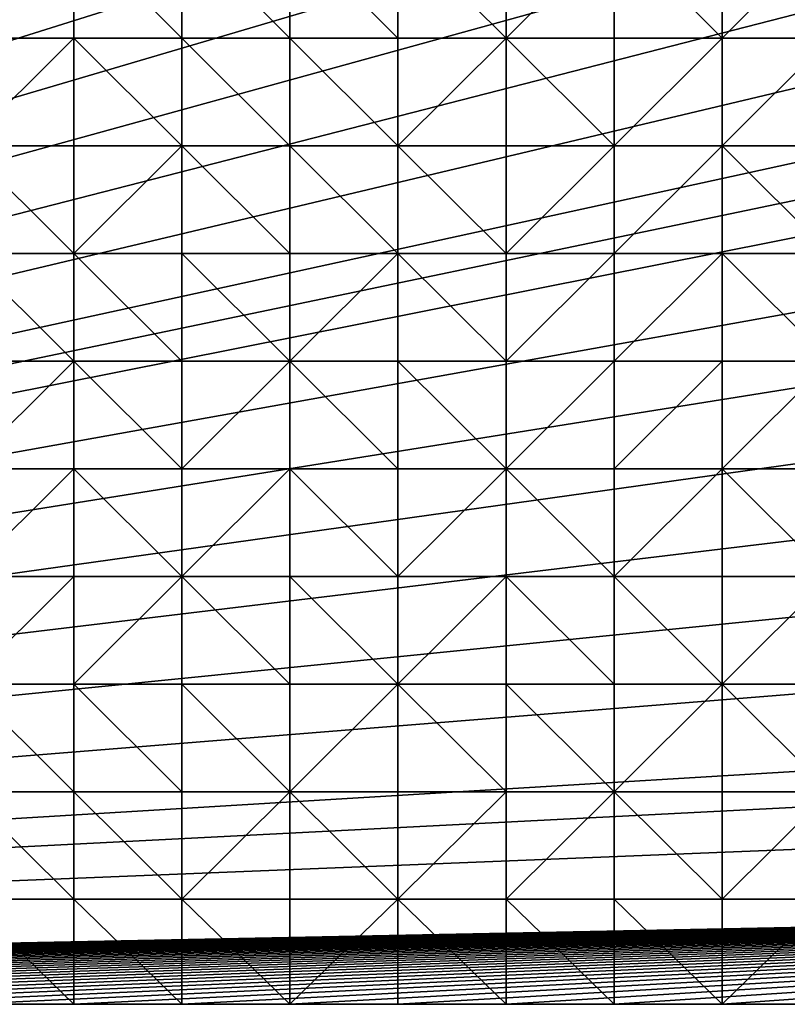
# Model space of a CAD drawing. Header units: metres. Extents: x 58 to 227, y 40 to 252.
# Tile 18 of 78: x 143 to 163, y 40 to 66. Entities that reach past the tile are written whole.
import ezdxf

# ---------------------------------------------------------------- set-up
doc = ezdxf.new("R2010")
doc.units = ezdxf.units.M
doc.header["$MEASUREMENT"] = 0
doc.layers.add('3D_TERRAIN_MODEL', color=18, linetype='CONTINUOUS')

# ---------------------------------------------------------------- blocks, each defined once
blk = doc.blocks.new('WALL_1')
at = {"layer": '3D_TERRAIN_MODEL', "color": 0, "linetype": 'ByBlock'}
mesh = blk.add_polyface(dxfattribs=at)
corners = [(204.003279, 65.842739, 0.974601), (203.64287, 62.984329, 0.308897), (203.64287, 62.984329, -5.557653), (204.003279, 65.842739, -5.557653), (203.282462, 60.125919, -0.392905), (203.282462, 60.125919, -5.557653), (202.922054, 57.26751, -1.090693), (202.922054, 57.26751, -5.557653), (202.561646, 54.4091, -1.622191), (202.561646, 54.4091, -5.557653), (202.201238, 51.55069, -2.010575), (202.201238, 51.55069, -5.557653), (201.84083, 48.69228, -2.663434), (201.84083, 48.69228, -5.557653), (201.674194, 47.370691, -2.874235), (201.674194, 47.370691, -5.557653), (201.480421, 45.833871, -3.107106), (201.480421, 45.833871, -5.557653), (201.120013, 42.975461, -3.508083), (201.120013, 42.975461, -5.557653), (200.768489, 40.187512, -3.902277), (200.768489, 40.187512, -5.557653), (198.805617, 40.187512, -3.8587), (198.805617, 40.187512, -5.557653), (195.93704, 40.187512, -3.982861), (195.93704, 40.187512, -5.557653), (193.068463, 40.187512, -4.13192), (193.068463, 40.187512, -5.557653), (190.199886, 40.187512, -4.170208), (190.199886, 40.187512, -5.557653), (187.331309, 40.187512, -3.863682), (187.331309, 40.187512, -5.557653), (184.462733, 40.187512, -3.614255), (184.462733, 40.187512, -5.557653), (181.594156, 40.187512, -3.440411), (181.594156, 40.187512, -5.557653), (178.725579, 40.187512, -3.328324), (178.725579, 40.187512, -5.557653), (175.857002, 40.187512, -3.071861), (175.857002, 40.187512, -5.557653), (172.988425, 40.187512, -2.825428), (172.988425, 40.187512, -5.557653), (170.119848, 40.187512, -2.786206), (170.119848, 40.187512, -5.557653), (167.251271, 40.187512, -2.703845), (167.251271, 40.187512, -5.557653), (164.382694, 40.187512, -2.428523), (164.382694, 40.187512, -5.557653), (161.514117, 40.187512, -2.178744), (161.514117, 40.187512, -5.557653), (158.64554, 40.187512, -1.964143), (158.64554, 40.187512, -5.557653), (155.776963, 40.187512, -1.775077), (155.776963, 40.187512, -5.557653), (152.908386, 40.187512, -1.630406), (152.908386, 40.187512, -5.557653), (150.039809, 40.187512, -1.352444), (150.039809, 40.187512, -5.557653), (147.171232, 40.187512, -1.185066), (147.171232, 40.187512, -5.557653), (144.302655, 40.187512, -1.098151), (144.302655, 40.187512, -5.557653), (141.434078, 40.187512, -1.051115), (141.434078, 40.187512, -5.557653), (138.565501, 40.187512, -0.853688), (138.565501, 40.187512, -5.557653), (135.696924, 40.187512, -0.640037), (135.696924, 40.187512, -5.557653)]
mesh.append_faces([[corners[k] for k in face] for face in [(20, 22, 23, 21)]], dxfattribs={"vtx1": -1, "color": 0})
mesh.append_faces([[corners[k] for k in face] for face in [(0, 1, 2, 3), (1, 4, 5, 2), (4, 6, 7, 5), (6, 8, 9, 7), (8, 10, 11, 9), (10, 12, 13, 11), (12, 14, 15, 13), (14, 16, 17, 15), (16, 18, 19, 17), (22, 24, 25, 23), (24, 26, 27, 25), (26, 28, 29, 27), (28, 30, 31, 29), (30, 32, 33, 31), (32, 34, 35, 33), (34, 36, 37, 35), (36, 38, 39, 37), (38, 40, 41, 39), (40, 42, 43, 41), (42, 44, 45, 43), (44, 46, 47, 45), (46, 48, 49, 47), (48, 50, 51, 49), (50, 52, 53, 51), (52, 54, 55, 53), (54, 56, 57, 55), (56, 58, 59, 57), (58, 60, 61, 59), (60, 62, 63, 61), (62, 64, 65, 63), (64, 66, 67, 65)]], dxfattribs={"vtx1": -1, "vtx3": -1, "color": 0})
mesh.append_faces([[corners[k] for k in face] for face in [(18, 20, 21, 19)]], dxfattribs={"vtx3": -1, "color": 0})
blk = doc.blocks.new('WALL_2')
at = {"layer": '3D_TERRAIN_MODEL', "color": 0, "linetype": 'ByBlock'}
mesh = blk.add_polyface(dxfattribs=at)
corners = [(84.062539, 251.568912, -5.557653), (86.931116, 251.568912, -5.557653), (61.113923, 40.187512, -5.557653), (89.799693, 251.568912, -5.557653), (92.66827, 251.568912, -5.557653), (95.536847, 251.568912, -5.557653), (98.405424, 251.568912, -5.557653), (101.274001, 251.568912, -5.557653), (104.142577, 251.568912, -5.557653), (107.011154, 251.568912, -5.557653), (109.879731, 251.568912, -5.557653), (112.748308, 251.568912, -5.557653), (115.616885, 251.568912, -5.557653), (118.485462, 251.568912, -5.557653), (121.354039, 251.568912, -5.557653), (124.222616, 251.568912, -5.557653), (127.091193, 251.568912, -5.557653), (129.95977, 251.568912, -5.557653), (132.828347, 251.568912, -5.557653), (135.696924, 251.568912, -5.557653), (138.565501, 251.568912, -5.557653), (141.434078, 251.568912, -5.557653), (144.302655, 251.568912, -5.557653), (147.171232, 251.568912, -5.557653), (150.039809, 251.568912, -5.557653), (152.908386, 251.568912, -5.557653), (155.776963, 251.568912, -5.557653), (158.64554, 251.568912, -5.557653), (161.514117, 251.568912, -5.557653), (164.382694, 251.568912, -5.557653), (167.251271, 251.568912, -5.557653), (170.119848, 251.568912, -5.557653), (172.988425, 251.568912, -5.557653), (175.857002, 251.568912, -5.557653), (178.725579, 251.568912, -5.557653)]
mesh.append_faces([[corners[k] for k in face] for face in [(0, 1, 2), (1, 3, 2), (3, 4, 2), (4, 5, 2), (5, 6, 2), (6, 7, 2), (7, 8, 2), (8, 9, 2), (9, 10, 2), (10, 11, 2), (11, 12, 2), (12, 13, 2), (13, 14, 2), (14, 15, 2), (15, 16, 2), (16, 17, 2), (17, 18, 2), (18, 19, 2), (19, 20, 2), (20, 21, 2), (21, 22, 2), (22, 23, 2), (23, 24, 2), (24, 25, 2), (25, 26, 2), (26, 27, 2), (27, 28, 2), (28, 29, 2), (29, 30, 2), (30, 31, 2), (31, 32, 2), (32, 33, 2), (33, 34, 2)]], dxfattribs={"vtx1": -1, "vtx2": -1, "color": 0})
mesh = blk.add_polyface(dxfattribs=at)
corners = [(178.725579, 251.568912, -5.557653), (181.594156, 251.568912, -5.557653), (61.113923, 40.187512, -5.557653), (184.462733, 251.568912, -5.557653), (187.331309, 251.568912, -5.557653), (190.199886, 251.568912, -5.557653), (193.068463, 251.568912, -5.557653), (195.93704, 251.568912, -5.557653), (198.805617, 251.568912, -5.557653), (201.674194, 251.568912, -5.557653), (204.542771, 251.568912, -5.557653), (207.411348, 251.568912, -5.557653), (210.279925, 251.568912, -5.557653), (213.148502, 251.568912, -5.557653), (216.017079, 251.568912, -5.557653), (218.885656, 251.568912, -5.557653), (221.754233, 251.568912, -5.557653), (224.62281, 251.568912, -5.557653), (227.420927, 251.568912, -5.557653), (227.069402, 248.780962, -5.557653), (226.708994, 245.922553, -5.557653), (226.348586, 243.064143, -5.557653), (225.988178, 240.205733, -5.557653), (225.62777, 237.347324, -5.557653), (225.267362, 234.488914, -5.557653), (224.906953, 231.630504, -5.557653), (224.62281, 229.376953, -5.557653), (224.546545, 228.772094, -5.557653), (224.186137, 225.913685, -5.557653), (223.825729, 223.055275, -5.557653), (223.465321, 220.196865, -5.557653), (223.104912, 217.338455, -5.557653), (222.744504, 214.480046, -5.557653), (222.384096, 211.621636, -5.557653), (222.023688, 208.763226, -5.557653)]
mesh.append_faces([[corners[k] for k in face] for face in [(0, 1, 2), (1, 3, 2), (3, 4, 2), (4, 5, 2), (5, 6, 2), (6, 7, 2), (7, 8, 2), (8, 9, 2), (9, 10, 2), (10, 11, 2), (11, 12, 2), (12, 13, 2), (13, 14, 2), (14, 15, 2), (15, 16, 2), (16, 17, 2), (17, 18, 2), (18, 19, 2), (19, 20, 2), (20, 21, 2), (21, 22, 2), (22, 23, 2), (23, 24, 2), (24, 25, 2), (25, 26, 2), (26, 27, 2), (27, 28, 2), (28, 29, 2), (29, 30, 2), (30, 31, 2), (31, 32, 2), (32, 33, 2), (33, 34, 2)]], dxfattribs={"vtx1": -1, "vtx2": -1, "color": 0})
mesh = blk.add_polyface(dxfattribs=at)
corners = [(222.023688, 208.763226, -5.557653), (221.754233, 206.62617, -5.557653), (61.113923, 40.187512, -5.557653), (221.66328, 205.904816, -5.557653), (221.302872, 203.046407, -5.557653), (220.942463, 200.187997, -5.557653), (220.582055, 197.329587, -5.557653), (220.221647, 194.471177, -5.557653), (219.861239, 191.612768, -5.557653), (219.500831, 188.754358, -5.557653), (219.140422, 185.895948, -5.557653), (218.885656, 183.875388, -5.557653), (218.780014, 183.037538, -5.557653), (218.419606, 180.179129, -5.557653), (218.059198, 177.320719, -5.557653), (217.69879, 174.462309, -5.557653), (217.338381, 171.603899, -5.557653), (216.977973, 168.74549, -5.557653), (216.617565, 165.88708, -5.557653), (216.257157, 163.02867, -5.557653), (216.017079, 161.124605, -5.557653), (215.896749, 160.17026, -5.557653), (215.536341, 157.311851, -5.557653), (215.175932, 154.453441, -5.557653), (214.815524, 151.595031, -5.557653), (214.455116, 148.736621, -5.557653), (214.094708, 145.878212, -5.557653), (213.7343, 143.019802, -5.557653), (213.373891, 140.161392, -5.557653), (213.148502, 138.373822, -5.557653), (213.013483, 137.302983, -5.557653), (212.653075, 134.444573, -5.557653), (212.292667, 131.586163, -5.557653), (211.932259, 128.727753, -5.557653), (211.571851, 125.869344, -5.557653)]
mesh.append_faces([[corners[k] for k in face] for face in [(0, 1, 2), (1, 3, 2), (3, 4, 2), (4, 5, 2), (5, 6, 2), (6, 7, 2), (7, 8, 2), (8, 9, 2), (9, 10, 2), (10, 11, 2), (11, 12, 2), (12, 13, 2), (13, 14, 2), (14, 15, 2), (15, 16, 2), (16, 17, 2), (17, 18, 2), (18, 19, 2), (19, 20, 2), (20, 21, 2), (21, 22, 2), (22, 23, 2), (23, 24, 2), (24, 25, 2), (25, 26, 2), (26, 27, 2), (27, 28, 2), (28, 29, 2), (29, 30, 2), (30, 31, 2), (31, 32, 2), (32, 33, 2), (33, 34, 2)]], dxfattribs={"vtx1": -1, "vtx2": -1, "color": 0})
mesh = blk.add_polyface(dxfattribs=at)
corners = [(211.571851, 125.869344, -5.557653), (211.211442, 123.010934, -5.557653), (61.113923, 40.187512, -5.557653), (210.851034, 120.152524, -5.557653), (210.490626, 117.294114, -5.557653), (210.279925, 115.623039, -5.557653), (210.130218, 114.435705, -5.557653), (209.76981, 111.577295, -5.557653), (209.409401, 108.718885, -5.557653), (209.048993, 105.860475, -5.557653), (208.688585, 103.002066, -5.557653), (208.328177, 100.143656, -5.557653), (207.967769, 97.285246, -5.557653), (201.120013, 42.975461, -5.557653), (200.768489, 40.187512, -5.557653), (198.805617, 40.187512, -5.557653), (195.93704, 40.187512, -5.557653), (193.068463, 40.187512, -5.557653), (190.199886, 40.187512, -5.557653), (187.331309, 40.187512, -5.557653), (184.462733, 40.187512, -5.557653), (181.594156, 40.187512, -5.557653), (178.725579, 40.187512, -5.557653), (175.857002, 40.187512, -5.557653), (172.988425, 40.187512, -5.557653), (170.119848, 40.187512, -5.557653), (167.251271, 40.187512, -5.557653), (164.382694, 40.187512, -5.557653), (161.514117, 40.187512, -5.557653), (158.64554, 40.187512, -5.557653), (155.776963, 40.187512, -5.557653), (152.908386, 40.187512, -5.557653), (150.039809, 40.187512, -5.557653), (147.171232, 40.187512, -5.557653), (144.302655, 40.187512, -5.557653), (141.434078, 40.187512, -5.557653), (138.565501, 40.187512, -5.557653)]
mesh.append_faces([[corners[k] for k in face] for face in [(0, 1, 2), (1, 3, 2), (3, 4, 2), (4, 5, 2), (5, 6, 2), (6, 7, 2), (7, 8, 2), (8, 9, 2), (9, 10, 2), (10, 11, 2), (11, 12, 2), (15, 16, 13), (16, 17, 13), (17, 18, 13), (18, 19, 13), (19, 20, 13), (20, 21, 13), (21, 22, 13), (22, 23, 13), (23, 24, 13), (24, 25, 13), (25, 26, 13), (26, 27, 13), (27, 28, 13), (28, 29, 13), (29, 30, 13), (30, 31, 13), (31, 32, 13), (32, 33, 13), (33, 34, 13), (34, 35, 13), (35, 36, 13)]], dxfattribs={"vtx1": -1, "vtx2": -1, "color": 0})
mesh.append_faces([[corners[k] for k in face] for face in [(13, 14, 15)]], dxfattribs={"vtx2": -1, "color": 0})
mesh = blk.add_polyface(dxfattribs=at)
corners = [(207.967769, 97.285246, -5.557653), (207.60736, 94.426836, -5.557653), (61.113923, 40.187512, -5.557653), (207.411348, 92.872256, -5.557653), (207.246952, 91.568427, -5.557653), (206.886544, 88.710017, -5.557653), (206.526136, 85.851607, -5.557653), (206.165728, 82.993197, -5.557653), (205.80532, 80.134788, -5.557653), (205.444911, 77.276378, -5.557653), (205.084503, 74.417968, -5.557653), (204.724095, 71.559558, -5.557653), (204.542771, 70.121474, -5.557653), (204.363687, 68.701149, -5.557653), (204.003279, 65.842739, -5.557653), (203.64287, 62.984329, -5.557653), (203.282462, 60.125919, -5.557653), (202.922054, 57.26751, -5.557653), (202.561646, 54.4091, -5.557653), (202.201238, 51.55069, -5.557653), (201.84083, 48.69228, -5.557653), (201.674194, 47.370691, -5.557653), (201.480421, 45.833871, -5.557653), (201.120013, 42.975461, -5.557653), (138.565501, 40.187512, -5.557653), (135.696924, 40.187512, -5.557653), (132.828347, 40.187512, -5.557653), (129.95977, 40.187512, -5.557653), (127.091193, 40.187512, -5.557653), (124.222616, 40.187512, -5.557653), (121.354039, 40.187512, -5.557653), (118.485462, 40.187512, -5.557653), (115.616885, 40.187512, -5.557653), (112.748308, 40.187512, -5.557653), (109.879731, 40.187512, -5.557653), (107.011154, 40.187512, -5.557653)]
mesh.append_faces([[corners[k] for k in face] for face in [(0, 1, 2), (1, 3, 2), (3, 4, 2), (4, 5, 2), (5, 6, 2), (6, 7, 2), (7, 8, 2), (8, 9, 2), (9, 10, 2), (10, 11, 2), (11, 12, 2), (12, 13, 2), (13, 14, 2), (14, 15, 2), (15, 16, 2), (16, 17, 2), (17, 18, 2), (18, 19, 2), (19, 20, 2), (20, 21, 2), (21, 22, 2), (22, 23, 2), (24, 25, 23), (25, 26, 23), (26, 27, 23), (27, 28, 23), (28, 29, 23), (29, 30, 23), (30, 31, 23), (31, 32, 23), (32, 33, 23), (33, 34, 23), (34, 35, 23)]], dxfattribs={"vtx1": -1, "vtx2": -1, "color": 0})
mesh = blk.add_polyface(dxfattribs=at)
corners = [(61.113923, 40.187512, -5.557653), (58.315807, 40.187512, -5.557653), (58.315807, 42.975461, -5.557653), (58.315807, 45.833871, -5.557653), (58.315807, 48.69228, -5.557653), (58.315807, 51.55069, -5.557653), (58.315807, 54.4091, -5.557653), (58.315807, 57.26751, -5.557653), (58.315807, 60.125919, -5.557653), (58.315807, 62.984329, -5.557653), (58.315807, 65.842739, -5.557653), (58.315807, 68.701149, -5.557653), (58.315807, 71.559558, -5.557653), (58.315807, 74.417968, -5.557653), (58.315807, 77.276378, -5.557653), (58.315807, 80.134788, -5.557653), (58.315807, 82.993197, -5.557653), (58.315807, 85.851607, -5.557653), (58.315807, 88.710017, -5.557653), (107.011154, 40.187512, -5.557653), (104.142577, 40.187512, -5.557653), (201.120013, 42.975461, -5.557653), (101.274001, 40.187512, -5.557653), (98.405424, 40.187512, -5.557653), (95.536847, 40.187512, -5.557653), (92.66827, 40.187512, -5.557653), (89.799693, 40.187512, -5.557653), (86.931116, 40.187512, -5.557653), (84.062539, 40.187512, -5.557653), (81.193962, 40.187512, -5.557653), (78.325385, 40.187512, -5.557653), (75.456808, 40.187512, -5.557653), (72.588231, 40.187512, -5.557653), (69.719654, 40.187512, -5.557653), (66.851077, 40.187512, -5.557653), (63.9825, 40.187512, -5.557653)]
mesh.append_faces([[corners[k] for k in face] for face in [(2, 3, 0), (3, 4, 0), (4, 5, 0), (5, 6, 0), (6, 7, 0), (7, 8, 0), (8, 9, 0), (9, 10, 0), (10, 11, 0), (11, 12, 0), (12, 13, 0), (13, 14, 0), (14, 15, 0), (15, 16, 0), (16, 17, 0), (17, 18, 0), (19, 20, 21), (20, 22, 21), (22, 23, 21), (23, 24, 21), (24, 25, 21), (25, 26, 21), (26, 27, 21), (27, 28, 21), (28, 29, 21), (29, 30, 21), (30, 31, 21), (31, 32, 21), (32, 33, 21), (33, 34, 21), (34, 35, 21), (35, 0, 21)]], dxfattribs={"vtx1": -1, "vtx2": -1, "color": 0})
mesh.append_faces([[corners[k] for k in face] for face in [(0, 1, 2)]], dxfattribs={"vtx2": -1, "color": 0})
blk = doc.blocks.new('SURFACE')
at = {"layer": '3D_TERRAIN_MODEL', "color": 0, "linetype": 'ByBlock'}
for p, q in [((144.302655, 68.701149, 2.917952), (144.302655, 65.842739, 2.498508)), ((144.302655, 68.701149, 2.917952), (144.302655, 65.842739, 2.498508)), ((147.171232, 68.701149, 2.743401), (147.171232, 65.842739, 2.322407)), ((147.171232, 68.701149, 2.743401), (147.171232, 65.842739, 2.322407)), ((150.039809, 68.701149, 2.564739), (150.039809, 65.842739, 2.199207)), ((150.039809, 68.701149, 2.564739), (150.039809, 65.842739, 2.199207)), ((152.908386, 68.701149, 2.385319), (152.908386, 65.842739, 2.02173)), ((152.908386, 68.701149, 2.385319), (152.908386, 65.842739, 2.02173)), ((155.776963, 68.701149, 2.189664), (155.776963, 65.842739, 1.808201)), ((155.776963, 68.701149, 2.189664), (155.776963, 65.842739, 1.808201)), ((158.64554, 68.701149, 2.049881), (158.64554, 65.842739, 1.66995)), ((158.64554, 68.701149, 2.049881), (158.64554, 65.842739, 1.66995)), ((161.514117, 68.701149, 1.957174), (161.514117, 65.842739, 1.586038)), ((161.514117, 68.701149, 1.957174), (161.514117, 65.842739, 1.586038)), ((141.434078, 65.842739, 2.756217), (144.302655, 65.842739, 2.498508)), ((141.434078, 65.842739, 2.756217), (144.302655, 65.842739, 2.498508)), ((144.302655, 65.842739, 2.498508), (144.302655, 62.984329, 2.161266)), ((144.302655, 65.842739, 2.498508), (144.302655, 62.984329, 2.161266)), ((144.302655, 65.842739, 2.498508), (147.171232, 65.842739, 2.322407)), ((144.302655, 65.842739, 2.498508), (147.171232, 65.842739, 2.322407)), ((147.171232, 65.842739, 2.322407), (147.171232, 62.984329, 1.92244)), ((147.171232, 65.842739, 2.322407), (147.171232, 62.984329, 1.92244)), ((147.171232, 65.842739, 2.322407), (150.039809, 65.842739, 2.199207)), ((147.171232, 65.842739, 2.322407), (150.039809, 65.842739, 2.199207)), ((150.039809, 65.842739, 2.199207), (150.039809, 62.984329, 1.805864)), ((150.039809, 65.842739, 2.199207), (150.039809, 62.984329, 1.805864)), ((150.039809, 65.842739, 2.199207), (152.908386, 65.842739, 2.02173)), ((150.039809, 65.842739, 2.199207), (152.908386, 65.842739, 2.02173)), ((152.908386, 65.842739, 2.02173), (152.908386, 62.984329, 1.675015)), ((152.908386, 65.842739, 2.02173), (152.908386, 62.984329, 1.675015)), ((152.908386, 65.842739, 2.02173), (155.776963, 65.842739, 1.808201)), ((152.908386, 65.842739, 2.02173), (155.776963, 65.842739, 1.808201)), ((155.776963, 65.842739, 1.808201), (155.776963, 62.984329, 1.486064)), ((155.776963, 65.842739, 1.808201), (155.776963, 62.984329, 1.486064)), ((155.776963, 65.842739, 1.808201), (158.64554, 65.842739, 1.66995)), ((155.776963, 65.842739, 1.808201), (158.64554, 65.842739, 1.66995)), ((158.64554, 65.842739, 1.66995), (158.64554, 62.984329, 1.300856)), ((158.64554, 65.842739, 1.66995), (158.64554, 62.984329, 1.300856)), ((158.64554, 65.842739, 1.66995), (161.514117, 65.842739, 1.586038)), ((158.64554, 65.842739, 1.66995), (161.514117, 65.842739, 1.586038)), ((161.514117, 65.842739, 1.586038), (161.514117, 62.984329, 1.246998)), ((161.514117, 65.842739, 1.586038), (161.514117, 62.984329, 1.246998)), ((161.514117, 65.842739, 1.586038), (164.382694, 65.842739, 1.458629)), ((161.514117, 65.842739, 1.586038), (164.382694, 65.842739, 1.458629)), ((141.434078, 62.984329, 2.407769), (144.302655, 62.984329, 2.161266)), ((141.434078, 62.984329, 2.407769), (144.302655, 62.984329, 2.161266)), ((144.302655, 62.984329, 2.161266), (144.302655, 60.125919, 1.84883)), ((144.302655, 62.984329, 2.161266), (144.302655, 60.125919, 1.84883)), ((144.302655, 62.984329, 2.161266), (147.171232, 62.984329, 1.92244)), ((144.302655, 62.984329, 2.161266), (147.171232, 62.984329, 1.92244)), ((147.171232, 62.984329, 1.92244), (147.171232, 60.125919, 1.571778)), ((147.171232, 62.984329, 1.92244), (147.171232, 60.125919, 1.571778)), ((147.171232, 62.984329, 1.92244), (150.039809, 62.984329, 1.805864)), ((147.171232, 62.984329, 1.92244), (150.039809, 62.984329, 1.805864)), ((150.039809, 62.984329, 1.805864), (150.039809, 60.125919, 1.406999)), ((150.039809, 62.984329, 1.805864), (150.039809, 60.125919, 1.406999)), ((150.039809, 62.984329, 1.805864), (152.908386, 62.984329, 1.675015)), ((150.039809, 62.984329, 1.805864), (152.908386, 62.984329, 1.675015)), ((152.908386, 62.984329, 1.675015), (152.908386, 60.125919, 1.302604)), ((152.908386, 62.984329, 1.675015), (152.908386, 60.125919, 1.302604)), ((152.908386, 62.984329, 1.675015), (155.776963, 62.984329, 1.486064)), ((152.908386, 62.984329, 1.675015), (155.776963, 62.984329, 1.486064)), ((155.776963, 62.984329, 1.486064), (155.776963, 60.125919, 1.131773)), ((155.776963, 62.984329, 1.486064), (155.776963, 60.125919, 1.131773)), ((155.776963, 62.984329, 1.486064), (158.64554, 62.984329, 1.300856)), ((155.776963, 62.984329, 1.486064), (158.64554, 62.984329, 1.300856)), ((158.64554, 62.984329, 1.300856), (158.64554, 60.125919, 0.969336)), ((158.64554, 62.984329, 1.300856), (158.64554, 60.125919, 0.969336)), ((158.64554, 62.984329, 1.300856), (161.514117, 62.984329, 1.246998)), ((158.64554, 62.984329, 1.300856), (161.514117, 62.984329, 1.246998)), ((161.514117, 62.984329, 1.246998), (161.514117, 60.125919, 0.877868)), ((161.514117, 62.984329, 1.246998), (161.514117, 60.125919, 0.877868)), ((161.514117, 62.984329, 1.246998), (164.382694, 62.984329, 1.107089)), ((161.514117, 62.984329, 1.246998), (164.382694, 62.984329, 1.107089)), ((141.434078, 60.125919, 2.069499), (144.302655, 60.125919, 1.84883)), ((141.434078, 60.125919, 2.069499), (144.302655, 60.125919, 1.84883)), ((144.302655, 60.125919, 1.84883), (144.302655, 57.26751, 1.520444)), ((144.302655, 60.125919, 1.84883), (144.302655, 57.26751, 1.520444)), ((144.302655, 60.125919, 1.84883), (147.171232, 60.125919, 1.571778)), ((144.302655, 60.125919, 1.84883), (147.171232, 60.125919, 1.571778)), ((147.171232, 60.125919, 1.571778), (147.171232, 57.26751, 1.284329)), ((147.171232, 60.125919, 1.571778), (147.171232, 57.26751, 1.284329)), ((147.171232, 60.125919, 1.571778), (150.039809, 60.125919, 1.406999)), ((147.171232, 60.125919, 1.571778), (150.039809, 60.125919, 1.406999)), ((150.039809, 60.125919, 1.406999), (150.039809, 57.26751, 1.04131)), ((150.039809, 60.125919, 1.406999), (150.039809, 57.26751, 1.04131)), ((150.039809, 60.125919, 1.406999), (152.908386, 60.125919, 1.302604)), ((150.039809, 60.125919, 1.406999), (152.908386, 60.125919, 1.302604)), ((152.908386, 60.125919, 1.302604), (152.908386, 57.26751, 0.938079)), ((152.908386, 60.125919, 1.302604), (152.908386, 57.26751, 0.938079)), ((152.908386, 60.125919, 1.302604), (155.776963, 60.125919, 1.131773)), ((152.908386, 60.125919, 1.302604), (155.776963, 60.125919, 1.131773)), ((155.776963, 60.125919, 1.131773), (155.776963, 57.26751, 0.784295)), ((155.776963, 60.125919, 1.131773), (155.776963, 57.26751, 0.784295)), ((155.776963, 60.125919, 1.131773), (158.64554, 60.125919, 0.969336)), ((155.776963, 60.125919, 1.131773), (158.64554, 60.125919, 0.969336)), ((158.64554, 60.125919, 0.969336), (158.64554, 57.26751, 0.629837)), ((158.64554, 60.125919, 0.969336), (158.64554, 57.26751, 0.629837)), ((158.64554, 60.125919, 0.969336), (161.514117, 60.125919, 0.877868)), ((158.64554, 60.125919, 0.969336), (161.514117, 60.125919, 0.877868)), ((161.514117, 60.125919, 0.877868), (161.514117, 57.26751, 0.448339)), ((161.514117, 60.125919, 0.877868), (161.514117, 57.26751, 0.448339)), ((161.514117, 60.125919, 0.877868), (164.382694, 60.125919, 0.747323)), ((161.514117, 60.125919, 0.877868), (164.382694, 60.125919, 0.747323)), ((141.434078, 57.26751, 1.645522), (144.302655, 57.26751, 1.520444)), ((141.434078, 57.26751, 1.645522), (144.302655, 57.26751, 1.520444)), ((144.302655, 57.26751, 1.520444), (144.302655, 54.4091, 1.113442)), ((144.302655, 57.26751, 1.520444), (144.302655, 54.4091, 1.113442)), ((144.302655, 57.26751, 1.520444), (147.171232, 57.26751, 1.284329)), ((144.302655, 57.26751, 1.520444), (147.171232, 57.26751, 1.284329)), ((147.171232, 57.26751, 1.284329), (147.171232, 54.4091, 0.881904)), ((147.171232, 57.26751, 1.284329), (147.171232, 54.4091, 0.881904)), ((147.171232, 57.26751, 1.284329), (150.039809, 57.26751, 1.04131)), ((147.171232, 57.26751, 1.284329), (150.039809, 57.26751, 1.04131)), ((150.039809, 57.26751, 1.04131), (150.039809, 54.4091, 0.680603)), ((150.039809, 57.26751, 1.04131), (150.039809, 54.4091, 0.680603)), ((150.039809, 57.26751, 1.04131), (152.908386, 57.26751, 0.938079)), ((150.039809, 57.26751, 1.04131), (152.908386, 57.26751, 0.938079)), ((152.908386, 57.26751, 0.938079), (152.908386, 54.4091, 0.531041)), ((152.908386, 57.26751, 0.938079), (152.908386, 54.4091, 0.531041)), ((152.908386, 57.26751, 0.938079), (155.776963, 57.26751, 0.784295)), ((152.908386, 57.26751, 0.938079), (155.776963, 57.26751, 0.784295)), ((155.776963, 57.26751, 0.784295), (155.776963, 54.4091, 0.420903)), ((155.776963, 57.26751, 0.784295), (155.776963, 54.4091, 0.420903)), ((155.776963, 57.26751, 0.784295), (158.64554, 57.26751, 0.629837)), ((155.776963, 57.26751, 0.784295), (158.64554, 57.26751, 0.629837)), ((158.64554, 57.26751, 0.629837), (158.64554, 54.4091, 0.230748)), ((158.64554, 57.26751, 0.629837), (158.64554, 54.4091, 0.230748)), ((158.64554, 57.26751, 0.629837), (161.514117, 57.26751, 0.448339)), ((158.64554, 57.26751, 0.629837), (161.514117, 57.26751, 0.448339)), ((161.514117, 57.26751, 0.448339), (161.514117, 54.4091, 0.061203)), ((161.514117, 57.26751, 0.448339), (161.514117, 54.4091, 0.061203)), ((161.514117, 57.26751, 0.448339), (164.382694, 57.26751, 0.329914)), ((161.514117, 57.26751, 0.448339), (164.382694, 57.26751, 0.329914)), ((141.434078, 54.4091, 1.243613), (144.302655, 54.4091, 1.113442)), ((141.434078, 54.4091, 1.243613), (144.302655, 54.4091, 1.113442)), ((144.302655, 54.4091, 1.113442), (144.302655, 51.55069, 0.639203)), ((144.302655, 54.4091, 1.113442), (144.302655, 51.55069, 0.639203)), ((144.302655, 54.4091, 1.113442), (147.171232, 54.4091, 0.881904)), ((144.302655, 54.4091, 1.113442), (147.171232, 54.4091, 0.881904)), ((147.171232, 54.4091, 0.881904), (147.171232, 51.55069, 0.531252)), ((147.171232, 54.4091, 0.881904), (147.171232, 51.55069, 0.531252)), ((147.171232, 54.4091, 0.881904), (150.039809, 54.4091, 0.680603)), ((147.171232, 54.4091, 0.881904), (150.039809, 54.4091, 0.680603)), ((150.039809, 54.4091, 0.680603), (150.039809, 51.55069, 0.302821)), ((150.039809, 54.4091, 0.680603), (150.039809, 51.55069, 0.302821)), ((150.039809, 54.4091, 0.680603), (152.908386, 54.4091, 0.531041)), ((150.039809, 54.4091, 0.680603), (152.908386, 54.4091, 0.531041)), ((152.908386, 54.4091, 0.531041), (152.908386, 51.55069, 0.136429)), ((152.908386, 54.4091, 0.531041), (152.908386, 51.55069, 0.136429)), ((152.908386, 54.4091, 0.531041), (155.776963, 54.4091, 0.420903)), ((152.908386, 54.4091, 0.531041), (155.776963, 54.4091, 0.420903)), ((155.776963, 54.4091, 0.420903), (155.776963, 51.55069, -0.021937)), ((155.776963, 54.4091, 0.420903), (155.776963, 51.55069, -0.021937)), ((155.776963, 54.4091, 0.420903), (158.64554, 54.4091, 0.230748)), ((155.776963, 54.4091, 0.420903), (158.64554, 54.4091, 0.230748)), ((158.64554, 54.4091, 0.230748), (158.64554, 51.55069, -0.20029)), ((158.64554, 54.4091, 0.230748), (158.64554, 51.55069, -0.20029)), ((158.64554, 54.4091, 0.230748), (161.514117, 54.4091, 0.061203)), ((158.64554, 54.4091, 0.230748), (161.514117, 54.4091, 0.061203)), ((161.514117, 54.4091, 0.061203), (161.514117, 51.55069, -0.380648)), ((161.514117, 54.4091, 0.061203), (161.514117, 51.55069, -0.380648)), ((161.514117, 54.4091, 0.061203), (164.382694, 54.4091, -0.135445)), ((161.514117, 54.4091, 0.061203), (164.382694, 54.4091, -0.135445)), ((141.434078, 51.55069, 0.799674), (144.302655, 51.55069, 0.639203)), ((141.434078, 51.55069, 0.799674), (144.302655, 51.55069, 0.639203)), ((144.302655, 51.55069, 0.639203), (144.302655, 48.69228, 0.201016)), ((144.302655, 51.55069, 0.639203), (144.302655, 48.69228, 0.201016)), ((144.302655, 51.55069, 0.639203), (147.171232, 51.55069, 0.531252)), ((144.302655, 51.55069, 0.639203), (147.171232, 51.55069, 0.531252)), ((147.171232, 51.55069, 0.531252), (147.171232, 48.69228, 0.039108)), ((147.171232, 51.55069, 0.531252), (147.171232, 48.69228, 0.039108)), ((147.171232, 51.55069, 0.531252), (150.039809, 51.55069, 0.302821)), ((147.171232, 51.55069, 0.531252), (150.039809, 51.55069, 0.302821)), ((150.039809, 51.55069, 0.302821), (150.039809, 48.69228, -0.1663)), ((150.039809, 51.55069, 0.302821), (150.039809, 48.69228, -0.1663)), ((150.039809, 51.55069, 0.302821), (152.908386, 51.55069, 0.136429)), ((150.039809, 51.55069, 0.302821), (152.908386, 51.55069, 0.136429)), ((152.908386, 51.55069, 0.136429), (152.908386, 48.69228, -0.245779)), ((152.908386, 51.55069, 0.136429), (152.908386, 48.69228, -0.245779)), ((152.908386, 51.55069, 0.136429), (155.776963, 51.55069, -0.021937)), ((152.908386, 51.55069, 0.136429), (155.776963, 51.55069, -0.021937)), ((155.776963, 51.55069, -0.021937), (155.776963, 48.69228, -0.509021)), ((155.776963, 51.55069, -0.021937), (155.776963, 48.69228, -0.509021)), ((155.776963, 51.55069, -0.021937), (158.64554, 51.55069, -0.20029)), ((155.776963, 51.55069, -0.021937), (158.64554, 51.55069, -0.20029)), ((158.64554, 51.55069, -0.20029), (158.64554, 48.69228, -0.682959)), ((158.64554, 51.55069, -0.20029), (158.64554, 48.69228, -0.682959)), ((158.64554, 51.55069, -0.20029), (161.514117, 51.55069, -0.380648)), ((158.64554, 51.55069, -0.20029), (161.514117, 51.55069, -0.380648)), ((161.514117, 51.55069, -0.380648), (161.514117, 48.69228, -0.860167)), ((161.514117, 51.55069, -0.380648), (161.514117, 48.69228, -0.860167)), ((161.514117, 51.55069, -0.380648), (164.382694, 51.55069, -0.555952)), ((161.514117, 51.55069, -0.380648), (164.382694, 51.55069, -0.555952)), ((141.434078, 48.69228, 0.311541), (144.302655, 48.69228, 0.201016)), ((141.434078, 48.69228, 0.311541), (144.302655, 48.69228, 0.201016)), ((144.302655, 48.69228, 0.201016), (144.302655, 45.833871, -0.240572)), ((144.302655, 48.69228, 0.201016), (144.302655, 45.833871, -0.240572)), ((144.302655, 48.69228, 0.201016), (147.171232, 48.69228, 0.039108)), ((144.302655, 48.69228, 0.201016), (147.171232, 48.69228, 0.039108)), ((147.171232, 48.69228, 0.039108), (147.171232, 45.833871, -0.39159)), ((147.171232, 48.69228, 0.039108), (147.171232, 45.833871, -0.39159)), ((147.171232, 48.69228, 0.039108), (150.039809, 48.69228, -0.1663)), ((147.171232, 48.69228, 0.039108), (150.039809, 48.69228, -0.1663)), ((150.039809, 48.69228, -0.1663), (150.039809, 45.833871, -0.646763)), ((150.039809, 48.69228, -0.1663), (150.039809, 45.833871, -0.646763)), ((150.039809, 48.69228, -0.1663), (152.908386, 48.69228, -0.245779)), ((150.039809, 48.69228, -0.1663), (152.908386, 48.69228, -0.245779)), ((152.908386, 48.69228, -0.245779), (152.908386, 45.833871, -0.738973)), ((152.908386, 48.69228, -0.245779), (152.908386, 45.833871, -0.738973)), ((152.908386, 48.69228, -0.245779), (155.776963, 48.69228, -0.509021)), ((152.908386, 48.69228, -0.245779), (155.776963, 48.69228, -0.509021)), ((155.776963, 48.69228, -0.509021), (155.776963, 45.833871, -0.956525)), ((155.776963, 48.69228, -0.509021), (155.776963, 45.833871, -0.956525)), ((155.776963, 48.69228, -0.509021), (158.64554, 48.69228, -0.682959)), ((155.776963, 48.69228, -0.509021), (158.64554, 48.69228, -0.682959)), ((158.64554, 48.69228, -0.682959), (158.64554, 45.833871, -1.214927)), ((158.64554, 48.69228, -0.682959), (158.64554, 45.833871, -1.214927)), ((158.64554, 48.69228, -0.682959), (161.514117, 48.69228, -0.860167)), ((158.64554, 48.69228, -0.682959), (161.514117, 48.69228, -0.860167)), ((161.514117, 48.69228, -0.860167), (161.514117, 45.833871, -1.424153)), ((161.514117, 48.69228, -0.860167), (161.514117, 45.833871, -1.424153)), ((161.514117, 48.69228, -0.860167), (164.382694, 48.69228, -1.114636)), ((161.514117, 48.69228, -0.860167), (164.382694, 48.69228, -1.114636)), ((141.434078, 45.833871, -0.112145), (144.302655, 45.833871, -0.240572)), ((141.434078, 45.833871, -0.112145), (144.302655, 45.833871, -0.240572)), ((144.302655, 45.833871, -0.240572), (144.302655, 42.975461, -0.662155)), ((144.302655, 45.833871, -0.240572), (144.302655, 42.975461, -0.662155)), ((144.302655, 45.833871, -0.240572), (147.171232, 45.833871, -0.39159)), ((144.302655, 45.833871, -0.240572), (147.171232, 45.833871, -0.39159)), ((147.171232, 45.833871, -0.39159), (147.171232, 42.975461, -0.810554)), ((147.171232, 45.833871, -0.39159), (147.171232, 42.975461, -0.810554)), ((147.171232, 45.833871, -0.39159), (150.039809, 45.833871, -0.646763)), ((147.171232, 45.833871, -0.39159), (150.039809, 45.833871, -0.646763)), ((150.039809, 45.833871, -0.646763), (150.039809, 42.975461, -1.017564)), ((150.039809, 45.833871, -0.646763), (150.039809, 42.975461, -1.017564)), ((150.039809, 45.833871, -0.646763), (152.908386, 45.833871, -0.738973)), ((150.039809, 45.833871, -0.646763), (152.908386, 45.833871, -0.738973)), ((152.908386, 45.833871, -0.738973), (152.908386, 42.975461, -1.169392)), ((152.908386, 45.833871, -0.738973), (152.908386, 42.975461, -1.169392)), ((152.908386, 45.833871, -0.738973), (155.776963, 45.833871, -0.956525)), ((152.908386, 45.833871, -0.738973), (155.776963, 45.833871, -0.956525)), ((155.776963, 45.833871, -0.956525), (155.776963, 42.975461, -1.324826)), ((155.776963, 45.833871, -0.956525), (155.776963, 42.975461, -1.324826)), ((155.776963, 45.833871, -0.956525), (158.64554, 45.833871, -1.214927)), ((155.776963, 45.833871, -0.956525), (158.64554, 45.833871, -1.214927)), ((158.64554, 45.833871, -1.214927), (158.64554, 42.975461, -1.611468)), ((158.64554, 45.833871, -1.214927), (158.64554, 42.975461, -1.611468)), ((158.64554, 45.833871, -1.214927), (161.514117, 45.833871, -1.424153)), ((158.64554, 45.833871, -1.214927), (161.514117, 45.833871, -1.424153)), ((161.514117, 45.833871, -1.424153), (161.514117, 42.975461, -1.830471)), ((161.514117, 45.833871, -1.424153), (161.514117, 42.975461, -1.830471)), ((161.514117, 45.833871, -1.424153), (164.382694, 45.833871, -1.646646)), ((161.514117, 45.833871, -1.424153), (164.382694, 45.833871, -1.646646)), ((141.434078, 42.975461, -0.596601), (144.302655, 42.975461, -0.662155)), ((141.434078, 42.975461, -0.596601), (144.302655, 42.975461, -0.662155)), ((144.302655, 42.975461, -0.662155), (144.302655, 40.187512, -1.098151)), ((144.302655, 42.975461, -0.662155), (144.302655, 40.187512, -1.098151)), ((144.302655, 42.975461, -0.662155), (147.171232, 42.975461, -0.810554)), ((144.302655, 42.975461, -0.662155), (147.171232, 42.975461, -0.810554)), ((147.171232, 42.975461, -0.810554), (147.171232, 40.187512, -1.185066)), ((147.171232, 42.975461, -0.810554), (147.171232, 40.187512, -1.185066)), ((147.171232, 42.975461, -0.810554), (150.039809, 42.975461, -1.017564)), ((147.171232, 42.975461, -0.810554), (150.039809, 42.975461, -1.017564)), ((150.039809, 42.975461, -1.017564), (150.039809, 40.187512, -1.352444)), ((150.039809, 42.975461, -1.017564), (150.039809, 40.187512, -1.352444)), ((150.039809, 42.975461, -1.017564), (152.908386, 42.975461, -1.169392)), ((150.039809, 42.975461, -1.017564), (152.908386, 42.975461, -1.169392)), ((152.908386, 42.975461, -1.169392), (152.908386, 40.187512, -1.630406)), ((152.908386, 42.975461, -1.169392), (152.908386, 40.187512, -1.630406)), ((152.908386, 42.975461, -1.169392), (155.776963, 42.975461, -1.324826)), ((152.908386, 42.975461, -1.169392), (155.776963, 42.975461, -1.324826)), ((155.776963, 42.975461, -1.324826), (155.776963, 40.187512, -1.775077)), ((155.776963, 42.975461, -1.324826), (155.776963, 40.187512, -1.775077)), ((155.776963, 42.975461, -1.324826), (158.64554, 42.975461, -1.611468)), ((155.776963, 42.975461, -1.324826), (158.64554, 42.975461, -1.611468)), ((158.64554, 42.975461, -1.611468), (158.64554, 40.187512, -1.964143)), ((158.64554, 42.975461, -1.611468), (158.64554, 40.187512, -1.964143)), ((158.64554, 42.975461, -1.611468), (161.514117, 42.975461, -1.830471)), ((158.64554, 42.975461, -1.611468), (161.514117, 42.975461, -1.830471)), ((161.514117, 42.975461, -1.830471), (161.514117, 40.187512, -2.178744)), ((161.514117, 42.975461, -1.830471), (161.514117, 40.187512, -2.178744)), ((161.514117, 42.975461, -1.830471), (164.382694, 42.975461, -2.032081)), ((161.514117, 42.975461, -1.830471), (164.382694, 42.975461, -2.032081)), ((144.302655, 40.187512, -1.098151), (141.434078, 40.187512, -1.051115)), ((147.171232, 40.187512, -1.185066), (144.302655, 40.187512, -1.098151)), ((150.039809, 40.187512, -1.352444), (147.171232, 40.187512, -1.185066)), ((152.908386, 40.187512, -1.630406), (150.039809, 40.187512, -1.352444)), ((155.776963, 40.187512, -1.775077), (152.908386, 40.187512, -1.630406)), ((158.64554, 40.187512, -1.964143), (155.776963, 40.187512, -1.775077)), ((161.514117, 40.187512, -2.178744), (158.64554, 40.187512, -1.964143)), ((164.382694, 40.187512, -2.428523), (161.514117, 40.187512, -2.178744))]:
    blk.add_line(p, q, dxfattribs=at)
mesh = blk.add_polyface(dxfattribs=at)
corners = [(135.696924, 57.26751, 1.949343), (132.828347, 57.26751, 2.158248), (135.696924, 54.4091, 1.54521), (135.696924, 60.125919, 2.374624), (132.828347, 60.125919, 2.607242), (135.696924, 62.984329, 2.731826), (132.828347, 62.984329, 3.019468), (135.696924, 65.842739, 3.157072), (132.828347, 65.842739, 3.442302), (135.696924, 68.701149, 3.765261), (138.565501, 54.4091, 1.291729), (138.565501, 57.26751, 1.794391), (138.565501, 60.125919, 2.189627), (138.565501, 62.984329, 2.598887), (138.565501, 65.842739, 2.949247), (138.565501, 68.701149, 3.469456), (138.565501, 71.559558, 3.894141), (141.434078, 54.4091, 1.243613), (141.434078, 57.26751, 1.645522), (141.434078, 60.125919, 2.069499), (141.434078, 62.984329, 2.407769), (141.434078, 65.842739, 2.756217), (141.434078, 68.701149, 3.159838), (141.434078, 71.559558, 3.590973), (144.302655, 54.4091, 1.113442), (144.302655, 57.26751, 1.520444), (144.302655, 60.125919, 1.84883), (144.302655, 62.984329, 2.161266), (144.302655, 65.842739, 2.498508), (144.302655, 68.701149, 2.917952), (144.302655, 71.559558, 3.33606), (147.171232, 54.4091, 0.881904), (147.171232, 57.26751, 1.284329), (147.171232, 60.125919, 1.571778), (147.171232, 62.984329, 1.92244), (147.171232, 65.842739, 2.322407), (147.171232, 68.701149, 2.743401), (150.039809, 54.4091, 0.680603), (150.039809, 57.26751, 1.04131), (150.039809, 60.125919, 1.406999), (150.039809, 62.984329, 1.805864), (150.039809, 65.842739, 2.199207), (150.039809, 68.701149, 2.564739), (152.908386, 54.4091, 0.531041), (152.908386, 60.125919, 1.302604), (152.908386, 62.984329, 1.675015), (152.908386, 65.842739, 2.02173)]
mesh.append_faces([[corners[k] for k in face] for face in [(0, 1, 2), (3, 4, 0), (5, 6, 3), (7, 8, 5), (8, 7, 9), (2, 10, 11), (0, 2, 11), (0, 11, 12), (3, 0, 12), (3, 12, 13), (5, 3, 13), (5, 13, 14), (7, 5, 14), (9, 7, 14), (15, 9, 14), (9, 15, 16), (10, 17, 18), (11, 10, 18), (11, 18, 19), (12, 11, 19), (13, 12, 19), (20, 13, 19), (14, 13, 20), (21, 14, 20), (15, 14, 21), (22, 15, 21), (15, 22, 23), (17, 24, 25), (18, 17, 25), (19, 18, 25), (26, 19, 25), (20, 19, 26), (27, 20, 26), (20, 27, 28), (21, 20, 28), (21, 28, 29), (22, 21, 29), (22, 29, 30), (25, 24, 31), (32, 25, 31), (26, 25, 32), (33, 26, 32), (26, 33, 34), (27, 26, 34), (28, 27, 34), (35, 28, 34), (29, 28, 35), (36, 29, 35), (31, 37, 38), (32, 31, 38), (33, 32, 38), (39, 33, 38), (34, 33, 39), (40, 34, 39), (35, 34, 40), (41, 35, 40), (36, 35, 41), (42, 36, 41), (38, 37, 43), (39, 38, 44), (40, 39, 44), (41, 40, 45), (42, 41, 46)]], dxfattribs={"vtx0": -1, "vtx1": -1, "vtx2": -1, "color": 0})
mesh = blk.add_polyface(dxfattribs=at)
corners = [(152.908386, 57.26751, 0.938079), (150.039809, 57.26751, 1.04131), (152.908386, 54.4091, 0.531041), (152.908386, 60.125919, 1.302604), (152.908386, 62.984329, 1.675015), (150.039809, 62.984329, 1.805864), (152.908386, 65.842739, 2.02173), (150.039809, 65.842739, 2.199207), (152.908386, 68.701149, 2.385319), (150.039809, 68.701149, 2.564739), (155.776963, 57.26751, 0.784295), (155.776963, 54.4091, 0.420903), (155.776963, 60.125919, 1.131773), (155.776963, 62.984329, 1.486064), (155.776963, 65.842739, 1.808201), (155.776963, 68.701149, 2.189664), (158.64554, 54.4091, 0.230748), (158.64554, 57.26751, 0.629837), (158.64554, 60.125919, 0.969336), (158.64554, 62.984329, 1.300856), (158.64554, 65.842739, 1.66995), (158.64554, 68.701149, 2.049881), (161.514117, 54.4091, 0.061203), (161.514117, 57.26751, 0.448339), (161.514117, 60.125919, 0.877868), (161.514117, 62.984329, 1.246998), (161.514117, 65.842739, 1.586038), (161.514117, 68.701149, 1.957174), (164.382694, 54.4091, -0.135445), (164.382694, 57.26751, 0.329914), (164.382694, 60.125919, 0.747323), (164.382694, 62.984329, 1.107089), (164.382694, 65.842739, 1.458629), (164.382694, 68.701149, 1.830681), (167.251271, 54.4091, -0.261895), (167.251271, 57.26751, 0.205241), (167.251271, 60.125919, 0.64773), (167.251271, 62.984329, 1.012803), (167.251271, 65.842739, 1.356782), (167.251271, 68.701149, 1.699421), (170.119848, 54.4091, -0.415381), (170.119848, 57.26751, 0.063088), (170.119848, 60.125919, 0.488324), (170.119848, 62.984329, 0.889491), (170.119848, 65.842739, 1.258554), (170.119848, 68.701149, 1.628049)]
mesh.append_faces([[corners[k] for k in face] for face in [(0, 1, 2), (1, 0, 3), (4, 5, 3), (6, 7, 4), (8, 9, 6), (10, 0, 11), (3, 0, 10), (12, 3, 10), (4, 3, 12), (13, 4, 12), (4, 13, 14), (6, 4, 14), (8, 6, 14), (15, 8, 14), (11, 16, 17), (10, 11, 17), (10, 17, 18), (12, 10, 18), (12, 18, 19), (13, 12, 19), (14, 13, 19), (20, 14, 19), (14, 20, 21), (15, 14, 21), (16, 22, 23), (17, 16, 23), (17, 23, 24), (18, 17, 24), (18, 24, 25), (19, 18, 25), (19, 25, 26), (20, 19, 26), (21, 20, 26), (27, 21, 26), (22, 28, 29), (23, 22, 29), (24, 23, 29), (30, 24, 29), (25, 24, 30), (31, 25, 30), (25, 31, 32), (26, 25, 32), (26, 32, 33), (27, 26, 33), (28, 34, 35), (29, 28, 35), (29, 35, 36), (30, 29, 36), (30, 36, 37), (31, 30, 37), (31, 37, 38), (32, 31, 38), (32, 38, 39), (33, 32, 39), (35, 34, 40), (41, 35, 40), (36, 35, 41), (42, 36, 41), (36, 42, 43), (37, 36, 43), (37, 43, 44), (38, 37, 44), (38, 44, 45), (39, 38, 45)]], dxfattribs={"vtx0": -1, "vtx1": -1, "vtx2": -1, "color": 0})
mesh = blk.add_polyface(dxfattribs=at)
corners = [(152.908386, 51.55069, 0.136429), (150.039809, 51.55069, 0.302821), (152.908386, 48.69228, -0.245779), (152.908386, 54.4091, 0.531041), (150.039809, 54.4091, 0.680603), (152.908386, 42.975461, -1.169392), (152.908386, 40.187512, -1.630406), (155.776963, 40.187512, -1.775077), (155.776963, 42.975461, -1.324826), (155.776963, 45.833871, -0.956525), (152.908386, 45.833871, -0.738973), (155.776963, 48.69228, -0.509021), (155.776963, 51.55069, -0.021937), (155.776963, 54.4091, 0.420903), (152.908386, 57.26751, 0.938079), (158.64554, 40.187512, -1.964143), (158.64554, 42.975461, -1.611468), (158.64554, 45.833871, -1.214927), (158.64554, 48.69228, -0.682959), (158.64554, 51.55069, -0.20029), (158.64554, 54.4091, 0.230748), (161.514117, 40.187512, -2.178744), (161.514117, 42.975461, -1.830471), (161.514117, 45.833871, -1.424153), (161.514117, 48.69228, -0.860167), (161.514117, 51.55069, -0.380648), (161.514117, 54.4091, 0.061203), (164.382694, 40.187512, -2.428523), (164.382694, 42.975461, -2.032081), (164.382694, 45.833871, -1.646646), (164.382694, 48.69228, -1.114636), (164.382694, 51.55069, -0.555952), (164.382694, 54.4091, -0.135445), (167.251271, 40.187512, -2.703845), (167.251271, 42.975461, -2.305482), (167.251271, 45.833871, -1.861227), (167.251271, 48.69228, -1.351707), (167.251271, 51.55069, -0.787627), (167.251271, 54.4091, -0.261895), (170.119848, 40.187512, -2.786206), (170.119848, 42.975461, -2.44678), (170.119848, 45.833871, -2.040171), (170.119848, 48.69228, -1.517218), (170.119848, 51.55069, -0.954832), (170.119848, 54.4091, -0.415381)]
mesh.append_faces([[corners[k] for k in face] for face in [(27, 28, 21), (33, 34, 27), (39, 40, 33)]], dxfattribs={"vtx0": -1, "vtx1": -1, "color": 0})
mesh.append_faces([[corners[k] for k in face] for face in [(0, 1, 2), (3, 4, 0), (8, 5, 7), (5, 8, 9), (10, 5, 9), (2, 10, 9), (11, 2, 9), (2, 11, 12), (0, 2, 12), (0, 12, 13), (3, 0, 13), (14, 3, 13), (16, 8, 15), (8, 16, 17), (9, 8, 17), (11, 9, 17), (18, 11, 17), (12, 11, 18), (19, 12, 18), (13, 12, 19), (20, 13, 19), (22, 16, 21), (17, 16, 22), (23, 17, 22), (17, 23, 24), (18, 17, 24), (19, 18, 24), (25, 19, 24), (19, 25, 26), (20, 19, 26), (22, 21, 28), (22, 28, 29), (23, 22, 29), (24, 23, 29), (30, 24, 29), (24, 30, 31), (25, 24, 31), (26, 25, 31), (32, 26, 31), (28, 27, 34), (28, 34, 35), (29, 28, 35), (30, 29, 35), (36, 30, 35), (30, 36, 37), (31, 30, 37), (31, 37, 38), (32, 31, 38), (34, 33, 40), (34, 40, 41), (35, 34, 41), (36, 35, 41), (42, 36, 41), (36, 42, 43), (37, 36, 43), (38, 37, 43), (44, 38, 43)]], dxfattribs={"vtx0": -1, "vtx1": -1, "vtx2": -1, "color": 0})
mesh.append_faces([[corners[k] for k in face] for face in [(5, 6, 7), (8, 7, 15), (16, 15, 21)]], dxfattribs={"vtx0": -1, "vtx2": -1, "color": 0})
mesh = blk.add_polyface(dxfattribs=at)
corners = [(135.696924, 42.975461, -0.245443), (132.828347, 42.975461, -0.102714), (135.696924, 40.187512, -0.640037), (135.696924, 45.833871, 0.22428), (135.696924, 48.69228, 0.647619), (132.828347, 48.69228, 0.844112), (135.696924, 51.55069, 1.097143), (132.828347, 51.55069, 1.285264), (135.696924, 54.4091, 1.54521), (138.565501, 40.187512, -0.853688), (138.565501, 42.975461, -0.458139), (138.565501, 45.833871, 0.053497), (138.565501, 48.69228, 0.470896), (138.565501, 51.55069, 0.940655), (138.565501, 54.4091, 1.291729), (141.434078, 40.187512, -1.051115), (141.434078, 42.975461, -0.596601), (141.434078, 45.833871, -0.112145), (141.434078, 48.69228, 0.311541), (141.434078, 51.55069, 0.799674), (141.434078, 54.4091, 1.243613), (144.302655, 40.187512, -1.098151), (144.302655, 42.975461, -0.662155), (144.302655, 45.833871, -0.240572), (144.302655, 48.69228, 0.201016), (144.302655, 51.55069, 0.639203), (144.302655, 54.4091, 1.113442), (147.171232, 40.187512, -1.185066), (147.171232, 42.975461, -0.810554), (147.171232, 45.833871, -0.39159), (147.171232, 48.69228, 0.039108), (147.171232, 51.55069, 0.531252), (147.171232, 54.4091, 0.881904), (150.039809, 40.187512, -1.352444), (150.039809, 42.975461, -1.017564), (150.039809, 45.833871, -0.646763), (150.039809, 48.69228, -0.1663), (150.039809, 51.55069, 0.302821), (150.039809, 54.4091, 0.680603), (152.908386, 40.187512, -1.630406), (152.908386, 42.975461, -1.169392), (152.908386, 45.833871, -0.738973), (152.908386, 48.69228, -0.245779), (152.908386, 51.55069, 0.136429)]
mesh.append_faces([[corners[k] for k in face] for face in [(9, 10, 2), (39, 40, 33)]], dxfattribs={"vtx0": -1, "vtx1": -1, "color": 0})
mesh.append_faces([[corners[k] for k in face] for face in [(0, 1, 2), (1, 0, 3), (4, 5, 3), (5, 4, 6), (7, 6, 8), (0, 2, 10), (3, 0, 10), (11, 3, 10), (3, 11, 12), (4, 3, 12), (6, 4, 12), (13, 6, 12), (8, 6, 13), (14, 8, 13), (16, 10, 15), (10, 16, 17), (11, 10, 17), (11, 17, 18), (12, 11, 18), (13, 12, 18), (19, 13, 18), (13, 19, 20), (14, 13, 20), (22, 16, 21), (17, 16, 22), (23, 17, 22), (18, 17, 23), (24, 18, 23), (18, 24, 25), (19, 18, 25), (19, 25, 26), (20, 19, 26), (28, 22, 27), (23, 22, 28), (29, 23, 28), (24, 23, 29), (30, 24, 29), (24, 30, 31), (25, 24, 31), (26, 25, 31), (32, 26, 31), (34, 28, 33), (28, 34, 35), (29, 28, 35), (30, 29, 35), (36, 30, 35), (31, 30, 36), (37, 31, 36), (31, 37, 38), (32, 31, 38), (34, 33, 40), (35, 34, 40), (41, 35, 40), (35, 41, 42), (36, 35, 42), (37, 36, 42), (38, 37, 43)]], dxfattribs={"vtx0": -1, "vtx1": -1, "vtx2": -1, "color": 0})
mesh.append_faces([[corners[k] for k in face] for face in [(10, 9, 15), (16, 15, 21), (22, 21, 27), (28, 27, 33)]], dxfattribs={"vtx0": -1, "vtx2": -1, "color": 0})

msp = doc.modelspace()

# ---------------------------------------------------------------- block references
at = {"layer": '3D_TERRAIN_MODEL', "color": 124, "linetype": 'Continuous'}
for name in ['WALL_1', 'WALL_2']:
    msp.add_blockref(name, (0, 0), dxfattribs=at)
at = {"layer": '3D_TERRAIN_MODEL', "color": 82, "linetype": 'Continuous'}
msp.add_blockref('SURFACE', (0, 0), dxfattribs=at)

doc.saveas('drawing.dxf')
